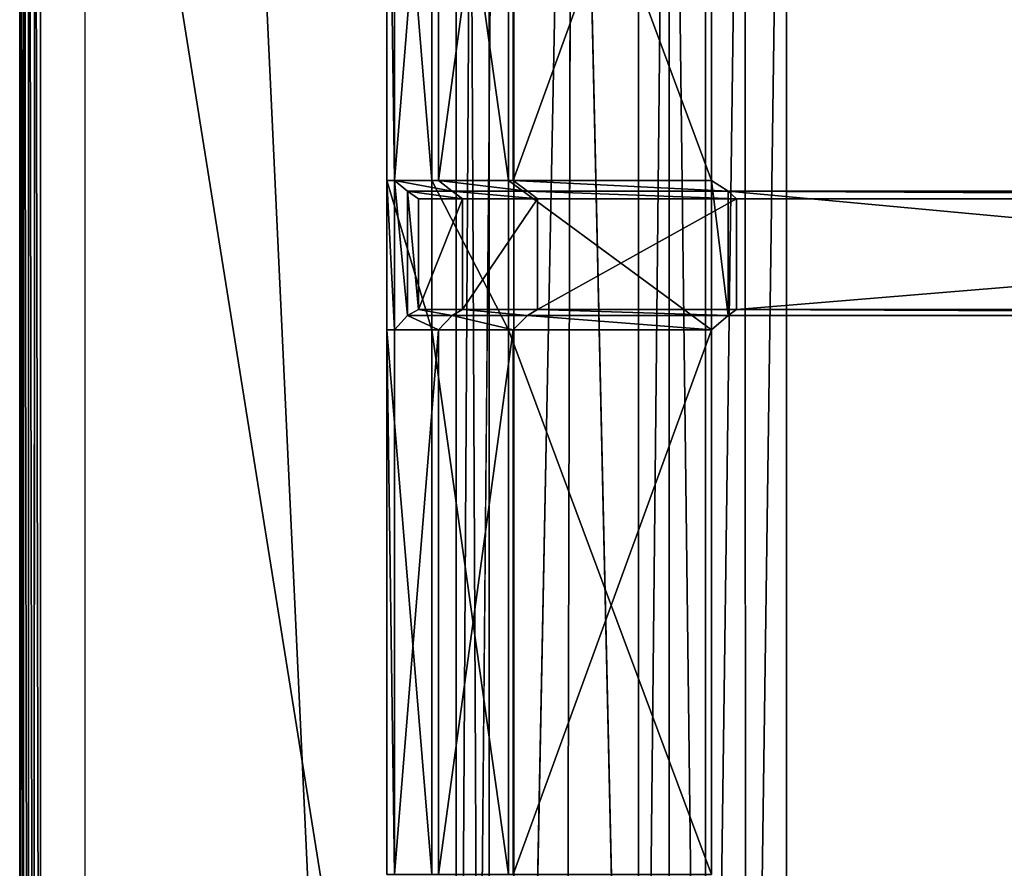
# Model space of a CAD drawing. Extents: x 0 to 31, y 0 to 21.2.
# Tile 207 of 256: x 0 to 2.6, y 8.8 to 11. Entities that reach past the tile are written whole.
import ezdxf

# ---------------------------------------------------------------- set-up
doc = ezdxf.new("R2010")
doc.units = 0
doc.header["$MEASUREMENT"] = 0
doc.layers.get('0').update_dxf_attribs({"color": 13, "linetype": 'CONTINUOUS'})
for name, color, linetype in [('CAST_IRON', 250, 'CONTINUOUS'), ('GALVANIZED_METAL', 252, 'CONTINUOUS'), ('GRATES', 250, 'CONTINUOUS')]:
    doc.layers.add(name, color=color, linetype=linetype)

# ---------------------------------------------------------------- blocks, each defined once
blk = doc.blocks.new('NGM5058UC_TRADECAD_DXF')
at = {"layer": 'CAST_IRON', "color": 0}
for p, q in [((-15.5192, 2.72605, 0.52785), (-15.5194, -4.96325, 0.52785)), ((-15.5192, 2.72605, 0.52785), (-15.5194, -4.96325, 0.52785)), ((-15.5193, -4.96325, 0.30235), (-15.5192, 2.72605, 0.30195)), ((-15.517, -4.96325, 0.54355), (-15.5168, 2.72605, 0.54355)), ((-15.517, -4.96325, 0.54355), (-15.5168, 2.72605, 0.54355)), ((-15.5094, -4.96325, 0.55895), (-15.5092, 2.72605, 0.55895)), ((-15.5094, -4.96325, 0.55895), (-15.5092, 2.72605, 0.55895)), ((-15.4969, -4.96325, 0.57145), (-15.4967, 2.72605, 0.57145)), ((-15.4969, -4.96325, 0.57145), (-15.4967, 2.72605, 0.57145)), ((-15.4815, -4.96325, 0.57905), (-15.4813, 2.72605, 0.57905)), ((-15.4815, -4.96325, 0.57905), (-15.4813, 2.72605, 0.57905)), ((-15.4658, -4.96325, 0.58145), (-15.4656, 2.72605, 0.58145)), ((-15.4658, -4.96325, 0.58145), (-15.4656, 2.72605, 0.58145)), ((-14.2368, 2.72605, 0.58145), (-14.2368, -4.96325, 0.58145)), ((-14.0855, 2.72605, 0.45505), (-14.2368, -4.96325, 0.58145)), ((-14.2368, 2.72605, 0.58145), (-14.2368, -4.96325, 0.58145)), ((-14.0855, 2.72605, 0.45505), (-14.2368, -4.96325, 0.58145)), ((-14.0855, 2.72605, 0.45505), (-14.1041, -4.96325, 0.45505)), ((-14.0855, 2.72605, 0.45505), (-14.1041, -4.96325, 0.45505)), ((-14.0855, 2.72605, 0.45505), (-13.9133, -4.96325, -0.01605)), ((-14.0855, 2.72605, 0.45505), (-13.9133, -4.96325, -0.01605)), ((-13.9133, -4.96325, -0.01605), (-13.9137, 2.72605, -0.00585)), ((-13.9133, -4.96325, -0.01605), (-13.9137, 2.72605, -0.00585)), ((-13.834, 2.72605, -0.08225), (-13.8341, -4.96325, -0.08765)), ((-13.834, 2.72605, -0.08225), (-13.8341, -4.96325, -0.08765)), ((-13.7397, -4.96325, -0.14245), (-13.7399, 2.72605, -0.14015)), ((-13.7397, -4.96325, -0.14245), (-13.7399, 2.72605, -0.14015)), ((-13.6358, -4.96325, -0.17615), (-13.6364, 2.72605, -0.17555)), ((-13.6358, -4.96325, -0.17615), (-13.6364, 2.72605, -0.17555)), ((-13.5297, 2.72605, -0.18725), (-13.5297, -4.96325, -0.18725)), ((-13.5297, 2.72605, -0.18725), (-13.5297, -4.96325, -0.18725))]:
    blk.add_line(p, q, dxfattribs=at)
at = {"layer": 'GALVANIZED_METAL', "color": 0}
for p, q in [((-15.3507, 10.51755, 0.40495), (-14.4147, -9.46165, 0.40085)), ((-15.3507, 10.51755, 0.40495), (-14.4147, -9.46165, 0.40085)), ((-15.3507, 10.51755, 0.40495), (-15.3507, -10.49875, 0.40085)), ((-14.2165, 9.40775, -1.89865), (-14.3866, -9.24295, -1.89865)), ((-14.2165, 9.40775, -1.89865), (-14.3866, -9.24295, -1.89865)), ((-14.3866, 9.23775, -1.89865), (-14.3866, -9.24295, -1.89865)), ((-14.3866, 9.23775, -1.89865), (-14.3866, -9.24295, -1.89865)), ((-14.3008, 9.18165, 0.40495), (-14.3008, -9.16545, 0.40085)), ((-14.3008, 9.18165, 0.40495), (-14.3008, -9.16545, 0.40085))]:
    blk.add_line(p, q, dxfattribs=at)
at = {"layer": 'GRATES', "color": 0}
for p, q in [((-14.5665, -0.01775, 0.70725), (-14.5665, 1.40255, 0.70725)), ((-14.5665, -0.01775, 0.70725), (-14.5665, 1.40255, 0.70725)), ((-14.5466, 1.40255, 0.98805), (-14.5466, -0.01775, 0.98805)), ((-14.5466, 1.40255, 0.98805), (-14.5466, -0.01775, 0.98805)), ((-14.4495, -0.01775, 0.70725), (-14.4495, 1.40255, 0.70725)), ((-14.4495, -0.01775, 0.70725), (-14.4495, 1.40255, 0.70725)), ((-14.4324, 1.40255, 0.98805), (-14.4324, -0.01775, 0.98805)), ((-14.4324, 1.40255, 0.98805), (-14.4324, -0.01775, 0.98805)), ((-14.2508, 1.40255, 0.70725), (-14.2508, -0.01775, 0.70725)), ((-14.2508, 1.40255, 0.70725), (-14.2508, -0.01775, 0.70725)), ((-14.2384, -0.01775, 0.98805), (-14.2384, 1.40255, 0.98805)), ((-14.2384, -0.01775, 0.98805), (-14.2384, 1.40255, 0.98805)), ((-13.7239, -0.01775, 0.70725), (-13.7239, 1.40255, 0.70725)), ((-13.7239, 1.40255, 0.98805), (-13.7239, -0.01775, 0.98805)), ((-13.7239, -0.01775, 0.70725), (-13.7239, 1.40255, 0.70725)), ((-13.7239, 1.40255, 0.98805), (-13.7239, -0.01775, 0.98805)), ((-14.5665, -0.01775, 0.70725), (-14.5466, -0.01775, 0.98805)), ((-14.5665, -0.40555, 0.70725), (-14.5665, -0.01775, 0.70725)), ((-14.5665, -0.01775, 0.70725), (-14.5466, -0.01775, 0.98805)), ((-14.4495, -0.01775, 0.70725), (-14.5665, -0.01775, 0.70725)), ((-14.5665, -0.40555, 0.70725), (-14.5665, -0.01775, 0.70725)), ((-14.4495, -0.01775, 0.70725), (-14.5665, -0.01775, 0.70725)), ((-14.5466, -0.01775, 0.98805), (-14.5466, -0.40555, 0.98805)), ((-14.5466, -0.01775, 0.98805), (-14.5129, -0.04535, 1.46245)), ((-14.5466, -0.01775, 0.98805), (-14.5466, -0.40555, 0.98805)), ((-14.4324, -0.01775, 0.98805), (-14.5466, -0.01775, 0.98805)), ((-14.5466, -0.01775, 0.98805), (-14.5129, -0.04535, 1.46245)), ((-14.4324, -0.01775, 0.98805), (-14.5466, -0.01775, 0.98805)), ((-14.4495, -0.40555, 0.70725), (-14.4495, -0.01775, 0.70725)), ((-14.4495, -0.01775, 0.70725), (-14.2508, -0.01775, 0.70725)), ((-14.4495, -0.01775, 0.70725), (-14.2508, -0.01775, 0.70725)), ((-14.4495, -0.40555, 0.70725), (-14.4495, -0.01775, 0.70725)), ((-14.4324, -0.01775, 0.98805), (-14.3974, -0.04535, 1.46245)), ((-14.4324, -0.01775, 0.98805), (-14.3974, -0.04535, 1.46245)), ((-14.4324, -0.01775, 0.98805), (-14.2384, -0.01775, 0.98805)), ((-14.4324, -0.01775, 0.98805), (-14.2384, -0.01775, 0.98805)), ((-14.2508, -0.01775, 0.70725), (-13.7239, -0.01775, 0.70725)), ((-14.2508, -0.01775, 0.70725), (-13.7239, -0.01775, 0.70725)), ((-14.2508, -0.01775, 0.70725), (-14.2508, -0.40555, 0.70725)), ((-14.2508, -0.01775, 0.70725), (-14.2508, -0.40555, 0.70725)), ((-13.7239, -0.01775, 0.98805), (-14.2384, -0.01775, 0.98805)), ((-14.2011, -0.04535, 1.46245), (-14.2384, -0.01775, 0.98805)), ((-13.7239, -0.01775, 0.98805), (-14.2384, -0.01775, 0.98805)), ((-14.2011, -0.04535, 1.46245), (-14.2384, -0.01775, 0.98805)), ((-13.7239, -0.01775, 0.98805), (-13.7239, -0.01775, 0.70725)), ((-13.7239, -0.01775, 0.70725), (-13.7239, -0.40555, 0.70725)), ((-13.7239, -0.40555, 0.98805), (-13.7239, -0.01775, 0.98805)), ((-13.7239, -0.01775, 0.70725), (-13.7239, -0.40555, 0.70725)), ((-13.7239, -0.01775, 0.98805), (-13.7239, -0.01775, 0.70725)), ((-13.6808, -0.04535, 1.46245), (-13.7239, -0.01775, 0.98805)), ((-13.7239, -0.40555, 0.98805), (-13.7239, -0.01775, 0.98805)), ((-13.6808, -0.04535, 1.46245), (-13.7239, -0.01775, 0.98805)), ((-14.4846, -0.06485, 1.84945), (-14.5129, -0.04535, 1.46245)), ((-14.5129, -0.04535, 1.46245), (-14.3974, -0.04535, 1.46245)), ((-14.5129, -0.04535, 1.46245), (-14.5129, -0.36795, 1.46245)), ((-14.4846, -0.06485, 1.84945), (-14.5129, -0.04535, 1.46245)), ((-14.5129, -0.04535, 1.46245), (-14.5129, -0.36795, 1.46245)), ((-14.5129, -0.04535, 1.46245), (-14.3974, -0.04535, 1.46245)), ((-14.3974, -0.04535, 1.46245), (-14.37, -0.06485, 1.84945)), ((-14.3974, -0.04535, 1.46245), (-14.37, -0.06485, 1.84945)), ((-14.3974, -0.04535, 1.46245), (-14.2011, -0.04535, 1.46245)), ((-14.3974, -0.04535, 1.46245), (-14.2011, -0.04535, 1.46245)), ((-13.6808, -0.04535, 1.46245), (-14.2011, -0.04535, 1.46245)), ((-14.2011, -0.04535, 1.46245), (-14.1752, -0.06485, 1.84945)), ((-14.2011, -0.04535, 1.46245), (-14.1752, -0.06485, 1.84945)), ((-13.6808, -0.04535, 1.46245), (-14.2011, -0.04535, 1.46245)), ((-13.6808, -0.36795, 1.46245), (-13.6808, -0.04535, 1.46245)), ((-13.6588, -0.06485, 1.84945), (-13.6808, -0.04535, 1.46245)), ((-13.6808, -0.04535, 1.46245), (-10.202, -0.04535, 1.46245)), ((-13.6808, -0.04535, 1.46245), (-10.202, -0.04535, 1.46245)), ((-13.6808, -0.36795, 1.46245), (-13.6808, -0.04535, 1.46245)), ((-13.6588, -0.06485, 1.84945), (-13.6808, -0.04535, 1.46245)), ((-14.37, -0.06485, 1.84945), (-14.4846, -0.06485, 1.84945)), ((-14.4846, -0.06485, 1.84945), (-14.4846, -0.35255, 1.84945)), ((-14.4846, -0.06485, 1.84945), (-14.4846, -0.35255, 1.84945)), ((-14.37, -0.06485, 1.84945), (-14.4846, -0.06485, 1.84945)), ((-14.1752, -0.06485, 1.84945), (-14.37, -0.06485, 1.84945)), ((-14.37, -0.06485, 1.84945), (-14.37, -0.35255, 1.84945)), ((-14.37, -0.06485, 1.84945), (-14.37, -0.35255, 1.84945)), ((-14.1752, -0.06485, 1.84945), (-14.37, -0.06485, 1.84945)), ((-14.1752, -0.35255, 1.84945), (-14.1752, -0.06485, 1.84945)), ((-14.1752, -0.06485, 1.84945), (-13.6588, -0.06485, 1.84945)), ((-14.1752, -0.35255, 1.84945), (-14.1752, -0.06485, 1.84945)), ((-14.1752, -0.06485, 1.84945), (-13.6588, -0.06485, 1.84945)), ((-13.6588, -0.06485, 1.84945), (-13.6588, -0.35255, 1.84945)), ((-10.1729, -0.06485, 1.84945), (-13.6588, -0.06485, 1.84945)), ((-13.6588, -0.06485, 1.84945), (-13.6588, -0.35255, 1.84945)), ((-10.1729, -0.06485, 1.84945), (-13.6588, -0.06485, 1.84945)), ((-14.4846, -0.35255, 1.84945), (-14.5129, -0.36795, 1.46245)), ((-14.4846, -0.35255, 1.84945), (-14.5129, -0.36795, 1.46245)), ((-14.37, -0.35255, 1.84945), (-14.4846, -0.35255, 1.84945)), ((-14.37, -0.35255, 1.84945), (-14.4846, -0.35255, 1.84945)), ((-14.37, -0.35255, 1.84945), (-14.3974, -0.36795, 1.46245)), ((-14.37, -0.35255, 1.84945), (-14.3974, -0.36795, 1.46245)), ((-14.37, -0.35255, 1.84945), (-14.1752, -0.35255, 1.84945)), ((-14.37, -0.35255, 1.84945), (-14.1752, -0.35255, 1.84945)), ((-14.2011, -0.36795, 1.46245), (-14.1752, -0.35255, 1.84945)), ((-14.2011, -0.36795, 1.46245), (-14.1752, -0.35255, 1.84945)), ((-13.6588, -0.35255, 1.84945), (-14.1752, -0.35255, 1.84945)), ((-13.6588, -0.35255, 1.84945), (-14.1752, -0.35255, 1.84945)), ((-13.6588, -0.35255, 1.84945), (-13.6808, -0.36795, 1.46245)), ((-13.6588, -0.35255, 1.84945), (-13.6808, -0.36795, 1.46245)), ((-13.6588, -0.35255, 1.84945), (-10.1729, -0.35255, 1.84945)), ((-13.6588, -0.35255, 1.84945), (-10.1729, -0.35255, 1.84945)), ((-14.5129, -0.36795, 1.46245), (-14.5466, -0.40555, 0.98805)), ((-14.5129, -0.36795, 1.46245), (-14.5466, -0.40555, 0.98805)), ((-14.5129, -0.36795, 1.46245), (-14.3974, -0.36795, 1.46245)), ((-14.5129, -0.36795, 1.46245), (-14.3974, -0.36795, 1.46245)), ((-14.3974, -0.36795, 1.46245), (-14.4324, -0.40555, 0.98805)), ((-14.3974, -0.36795, 1.46245), (-14.4324, -0.40555, 0.98805)), ((-14.3974, -0.36795, 1.46245), (-14.2011, -0.36795, 1.46245)), ((-14.3974, -0.36795, 1.46245), (-14.2011, -0.36795, 1.46245)), ((-14.2011, -0.36795, 1.46245), (-14.2384, -0.40555, 0.98805)), ((-14.2011, -0.36795, 1.46245), (-14.2384, -0.40555, 0.98805)), ((-13.6808, -0.36795, 1.46245), (-14.2011, -0.36795, 1.46245)), ((-13.6808, -0.36795, 1.46245), (-14.2011, -0.36795, 1.46245)), ((-13.7239, -0.40555, 0.98805), (-13.6808, -0.36795, 1.46245)), ((-13.7239, -0.40555, 0.98805), (-13.6808, -0.36795, 1.46245)), ((-13.6808, -0.36795, 1.46245), (-10.202, -0.36795, 1.46245)), ((-13.6808, -0.36795, 1.46245), (-10.202, -0.36795, 1.46245)), ((-14.5466, -0.40555, 0.98805), (-14.5665, -0.40555, 0.70725)), ((-14.5466, -0.40555, 0.98805), (-14.5665, -0.40555, 0.70725)), ((-14.5665, -1.81885, 0.70725), (-14.5665, -0.40555, 0.70725)), ((-14.4495, -0.40555, 0.70725), (-14.5665, -0.40555, 0.70725)), ((-14.5665, -1.81885, 0.70725), (-14.5665, -0.40555, 0.70725)), ((-14.4495, -0.40555, 0.70725), (-14.5665, -0.40555, 0.70725)), ((-14.5466, -0.40555, 0.98805), (-14.5466, -1.81885, 0.98805)), ((-14.4324, -0.40555, 0.98805), (-14.5466, -0.40555, 0.98805)), ((-14.5466, -0.40555, 0.98805), (-14.5466, -1.81885, 0.98805)), ((-14.4324, -0.40555, 0.98805), (-14.5466, -0.40555, 0.98805)), ((-14.4495, -1.81885, 0.70725), (-14.4495, -0.40555, 0.70725)), ((-14.4495, -0.40555, 0.70725), (-14.2508, -0.40555, 0.70725)), ((-14.4495, -0.40555, 0.70725), (-14.2508, -0.40555, 0.70725)), ((-14.4495, -1.81885, 0.70725), (-14.4495, -0.40555, 0.70725)), ((-14.2384, -0.40555, 0.98805), (-14.4324, -0.40555, 0.98805)), ((-14.4324, -0.40555, 0.98805), (-14.4324, -1.81885, 0.98805)), ((-14.4324, -0.40555, 0.98805), (-14.4324, -1.81885, 0.98805)), ((-14.2384, -0.40555, 0.98805), (-14.4324, -0.40555, 0.98805)), ((-14.2508, -0.40555, 0.70725), (-13.7239, -0.40555, 0.70725)), ((-14.2508, -0.40555, 0.70725), (-13.7239, -0.40555, 0.70725)), ((-14.2508, -0.40555, 0.70725), (-14.2508, -1.81885, 0.70725)), ((-14.2508, -0.40555, 0.70725), (-14.2508, -1.81885, 0.70725)), ((-14.2384, -1.81885, 0.98805), (-14.2384, -0.40555, 0.98805)), ((-14.2384, -0.40555, 0.98805), (-13.7239, -0.40555, 0.98805)), ((-14.2384, -1.81885, 0.98805), (-14.2384, -0.40555, 0.98805)), ((-14.2384, -0.40555, 0.98805), (-13.7239, -0.40555, 0.98805)), ((-13.7239, -0.40555, 0.70725), (-13.7239, -0.40555, 0.98805)), ((-13.7239, -0.40555, 0.70725), (-13.7239, -0.40555, 0.98805)), ((-13.7239, -0.40555, 0.70725), (-13.7239, -1.81885, 0.70725)), ((-13.7239, -1.81885, 0.98805), (-13.7239, -0.40555, 0.98805)), ((-13.7239, -1.81885, 0.98805), (-13.7239, -0.40555, 0.98805)), ((-13.7239, -0.40555, 0.70725), (-13.7239, -1.81885, 0.70725))]:
    blk.add_line(p, q, dxfattribs=at)
at = {"layer": 'CAST_IRON', "color": 0}
mesh = blk.add_polyface(dxfattribs=at)
corners = [(-15.5192, 2.72605, 0.30195), (-15.5194, -4.96325, 0.52785), (-15.5193, -4.96325, 0.30235), (-15.5192, 2.72605, 0.52785)]
mesh.append_faces([[corners[k] for k in face] for face in [(0, 1, 2), (1, 0, 3)]], dxfattribs={"vtx0": -1, "color": 0})
mesh = blk.add_polyface(dxfattribs=at)
corners = [(-15.5192, 2.72605, 0.52785), (-15.517, -4.96325, 0.54355), (-15.5194, -4.96325, 0.52785), (-15.5168, 2.72605, 0.54355)]
mesh.append_faces([[corners[k] for k in face] for face in [(0, 1, 2), (1, 0, 3)]], dxfattribs={"vtx0": -1, "color": 0})
mesh = blk.add_polyface(dxfattribs=at)
corners = [(-15.5168, 2.72605, 0.54355), (-15.5094, -4.96325, 0.55895), (-15.517, -4.96325, 0.54355), (-15.5092, 2.72605, 0.55895)]
mesh.append_faces([[corners[k] for k in face] for face in [(0, 1, 2), (1, 0, 3)]], dxfattribs={"vtx0": -1, "color": 0})
mesh = blk.add_polyface(dxfattribs=at)
corners = [(-15.5092, 2.72605, 0.55895), (-15.4969, -4.96325, 0.57145), (-15.5094, -4.96325, 0.55895), (-15.4967, 2.72605, 0.57145)]
mesh.append_faces([[corners[k] for k in face] for face in [(0, 1, 2), (1, 0, 3)]], dxfattribs={"vtx0": -1, "color": 0})
mesh = blk.add_polyface(dxfattribs=at)
corners = [(-15.4967, 2.72605, 0.57145), (-15.4815, -4.96325, 0.57905), (-15.4969, -4.96325, 0.57145), (-15.4813, 2.72605, 0.57905)]
mesh.append_faces([[corners[k] for k in face] for face in [(0, 1, 2), (1, 0, 3)]], dxfattribs={"vtx0": -1, "color": 0})
mesh = blk.add_polyface(dxfattribs=at)
corners = [(-15.4813, 2.72605, 0.57905), (-15.4658, -4.96325, 0.58145), (-15.4815, -4.96325, 0.57905), (-15.4656, 2.72605, 0.58145)]
mesh.append_faces([[corners[k] for k in face] for face in [(0, 1, 2), (1, 0, 3)]], dxfattribs={"vtx0": -1, "color": 0})
mesh = blk.add_polyface(dxfattribs=at)
corners = [(-15.4656, 2.72605, 0.58145), (-14.2368, -4.96325, 0.58145), (-15.4658, -4.96325, 0.58145), (-14.2368, 2.72605, 0.58145)]
mesh.append_faces([[corners[k] for k in face] for face in [(0, 1, 2), (1, 0, 3)]], dxfattribs={"vtx0": -1, "color": 0})
mesh = blk.add_polyface(dxfattribs=at)
corners = [(-14.0855, 2.72605, 0.45505), (-14.2368, -4.96325, 0.58145), (-14.2368, 2.72605, 0.58145)]
mesh.append_faces([[corners[k] for k in face] for face in [(0, 1, 2)]], dxfattribs={"color": 0})
mesh = blk.add_polyface(dxfattribs=at)
corners = [(-14.0855, 2.72605, 0.45505), (-14.1041, -4.96325, 0.45505), (-14.2368, -4.96325, 0.58145)]
mesh.append_faces([[corners[k] for k in face] for face in [(0, 1, 2)]], dxfattribs={"color": 0})
mesh = blk.add_polyface(dxfattribs=at)
corners = [(-14.0855, 2.72605, 0.45505), (-13.9133, -4.96325, -0.01605), (-14.1041, -4.96325, 0.45505)]
mesh.append_faces([[corners[k] for k in face] for face in [(0, 1, 2)]], dxfattribs={"color": 0})
mesh = blk.add_polyface(dxfattribs=at)
corners = [(-13.9137, 2.72605, -0.00585), (-13.9133, -4.96325, -0.01605), (-14.0855, 2.72605, 0.45505)]
mesh.append_faces([[corners[k] for k in face] for face in [(0, 1, 2)]], dxfattribs={"color": 0})
mesh = blk.add_polyface(dxfattribs=at)
corners = [(-13.834, 2.72605, -0.08225), (-13.9133, -4.96325, -0.01605), (-13.9137, 2.72605, -0.00585)]
mesh.append_faces([[corners[k] for k in face] for face in [(0, 1, 2)]], dxfattribs={"color": 0})
mesh = blk.add_polyface(dxfattribs=at)
corners = [(-13.834, 2.72605, -0.08225), (-13.8341, -4.96325, -0.08765), (-13.9133, -4.96325, -0.01605)]
mesh.append_faces([[corners[k] for k in face] for face in [(0, 1, 2)]], dxfattribs={"color": 0})
mesh = blk.add_polyface(dxfattribs=at)
corners = [(-13.7397, -4.96325, -0.14245), (-13.8341, -4.96325, -0.08765), (-13.834, 2.72605, -0.08225)]
mesh.append_faces([[corners[k] for k in face] for face in [(0, 1, 2)]], dxfattribs={"color": 0})
mesh = blk.add_polyface(dxfattribs=at)
corners = [(-13.7397, -4.96325, -0.14245), (-13.834, 2.72605, -0.08225), (-13.7399, 2.72605, -0.14015)]
mesh.append_faces([[corners[k] for k in face] for face in [(0, 1, 2)]], dxfattribs={"color": 0})
mesh = blk.add_polyface(dxfattribs=at)
corners = [(-13.6364, 2.72605, -0.17555), (-13.7397, -4.96325, -0.14245), (-13.7399, 2.72605, -0.14015)]
mesh.append_faces([[corners[k] for k in face] for face in [(0, 1, 2)]], dxfattribs={"color": 0})
mesh = blk.add_polyface(dxfattribs=at)
corners = [(-13.6358, -4.96325, -0.17615), (-13.7397, -4.96325, -0.14245), (-13.6364, 2.72605, -0.17555)]
mesh.append_faces([[corners[k] for k in face] for face in [(0, 1, 2)]], dxfattribs={"color": 0})
mesh = blk.add_polyface(dxfattribs=at)
corners = [(-13.5297, 2.72605, -0.18725), (-13.6358, -4.96325, -0.17615), (-13.6364, 2.72605, -0.17555)]
mesh.append_faces([[corners[k] for k in face] for face in [(0, 1, 2)]], dxfattribs={"color": 0})
mesh = blk.add_polyface(dxfattribs=at)
corners = [(-13.5297, -4.96325, -0.18725), (-13.6358, -4.96325, -0.17615), (-13.5297, 2.72605, -0.18725)]
mesh.append_faces([[corners[k] for k in face] for face in [(0, 1, 2)]], dxfattribs={"color": 0})
mesh = blk.add_polyface(dxfattribs=at)
corners = [(-10.1558, 2.72605, -0.18725), (-13.5297, -4.96325, -0.18725), (-13.5297, 2.72605, -0.18725), (-10.1558, -4.95555, -0.18725)]
mesh.append_faces([[corners[k] for k in face] for face in [(0, 1, 2), (1, 0, 3)]], dxfattribs={"vtx0": -1, "color": 0})
at = {"layer": 'GALVANIZED_METAL', "color": 0}
mesh = blk.add_polyface(dxfattribs=at)
corners = [(-14.4147, -9.46165, 0.40085), (-14.3008, 9.18165, 0.40495), (-15.3507, 10.51755, 0.40495), (-14.3008, -9.16545, 0.40085)]
mesh.append_faces([[corners[k] for k in face] for face in [(0, 1, 2), (1, 0, 3)]], dxfattribs={"vtx0": -1, "color": 0})
mesh = blk.add_polyface(dxfattribs=at)
corners = [(-14.4147, -9.46165, 0.40085), (-15.3507, 10.51755, 0.40495), (-15.3507, -10.49875, 0.40085)]
mesh.append_faces([[corners[k] for k in face] for face in [(0, 1, 2)]], dxfattribs={"color": 0})
mesh = blk.add_polyface(dxfattribs=at)
corners = [(-14.2165, -9.41305, -1.89865), (14.216, 9.40775, -1.89865), (-14.3866, -9.24295, -1.89865), (14.386, 9.23775, -1.89865)]
mesh.append_faces([[corners[k] for k in face] for face in [(0, 1, 2), (1, 0, 3)]], dxfattribs={"vtx0": -1, "color": 0})
mesh = blk.add_polyface(dxfattribs=at)
corners = [(14.216, 9.40775, -1.89865), (-14.2165, 9.40775, -1.89865), (-14.3866, -9.24295, -1.89865)]
mesh.append_faces([[corners[k] for k in face] for face in [(0, 1, 2)]], dxfattribs={"color": 0})
mesh = blk.add_polyface(dxfattribs=at)
corners = [(-14.2165, 9.40775, -1.89865), (-14.3866, 9.23775, -1.89865), (-14.3866, -9.24295, -1.89865)]
mesh.append_faces([[corners[k] for k in face] for face in [(0, 1, 2)]], dxfattribs={"color": 0})
mesh = blk.add_polyface(dxfattribs=at)
corners = [(-14.3866, 9.23775, -1.89865), (-14.3008, -9.16545, 0.40085), (-14.3866, -9.24295, -1.89865), (-14.3008, 9.18165, 0.40495)]
mesh.append_faces([[corners[k] for k in face] for face in [(0, 1, 2), (1, 0, 3)]], dxfattribs={"vtx0": -1, "color": 0})
mesh = blk.add_polyface(dxfattribs=at)
corners = [(14.386, 9.23775, -1.89865), (-14.2165, -9.41305, -1.89865), (14.2159, -9.41295, -1.89865)]
mesh.append_faces([[corners[k] for k in face] for face in [(0, 1, 2)]], dxfattribs={"color": 0})
at = {"layer": 'GRATES', "color": 0}
mesh = blk.add_polyface(dxfattribs=at)
corners = [(-14.5665, 1.40255, 0.70725), (-14.5466, -0.01775, 0.98805), (-14.5665, -0.01775, 0.70725), (-14.5466, 1.40255, 0.98805)]
mesh.append_faces([[corners[k] for k in face] for face in [(0, 1, 2), (1, 0, 3)]], dxfattribs={"vtx0": -1, "color": 0})
mesh = blk.add_polyface(dxfattribs=at)
corners = [(-14.4495, -0.01775, 0.70725), (-14.5665, 1.40255, 0.70725), (-14.5665, -0.01775, 0.70725), (-14.4495, 1.40255, 0.70725)]
mesh.append_faces([[corners[k] for k in face] for face in [(0, 1, 2), (1, 0, 3)]], dxfattribs={"vtx0": -1, "color": 0})
mesh = blk.add_polyface(dxfattribs=at)
corners = [(-14.4324, 1.40255, 0.98805), (-14.5466, -0.01775, 0.98805), (-14.5466, 1.40255, 0.98805), (-14.4324, -0.01775, 0.98805)]
mesh.append_faces([[corners[k] for k in face] for face in [(0, 1, 2), (1, 0, 3)]], dxfattribs={"vtx0": -1, "color": 0})
mesh = blk.add_polyface(dxfattribs=at)
corners = [(-14.2508, -0.01775, 0.70725), (-14.4495, 1.40255, 0.70725), (-14.4495, -0.01775, 0.70725), (-14.2508, 1.40255, 0.70725)]
mesh.append_faces([[corners[k] for k in face] for face in [(0, 1, 2), (1, 0, 3)]], dxfattribs={"vtx0": -1, "color": 0})
mesh = blk.add_polyface(dxfattribs=at)
corners = [(-14.2384, 1.40255, 0.98805), (-14.4324, -0.01775, 0.98805), (-14.4324, 1.40255, 0.98805), (-14.2384, -0.01775, 0.98805)]
mesh.append_faces([[corners[k] for k in face] for face in [(0, 1, 2), (1, 0, 3)]], dxfattribs={"vtx0": -1, "color": 0})
mesh = blk.add_polyface(dxfattribs=at)
corners = [(-13.7239, -0.01775, 0.70725), (-14.2508, 1.40255, 0.70725), (-14.2508, -0.01775, 0.70725), (-13.7239, 1.40255, 0.70725)]
mesh.append_faces([[corners[k] for k in face] for face in [(0, 1, 2), (1, 0, 3)]], dxfattribs={"vtx0": -1, "color": 0})
mesh = blk.add_polyface(dxfattribs=at)
corners = [(-13.7239, 1.40255, 0.98805), (-14.2384, -0.01775, 0.98805), (-14.2384, 1.40255, 0.98805), (-13.7239, -0.01775, 0.98805)]
mesh.append_faces([[corners[k] for k in face] for face in [(0, 1, 2), (1, 0, 3)]], dxfattribs={"vtx0": -1, "color": 0})
mesh = blk.add_polyface(dxfattribs=at)
corners = [(-13.7239, 1.40255, 0.98805), (-13.7239, -0.01775, 0.70725), (-13.7239, -0.01775, 0.98805), (-13.7239, 1.40255, 0.70725)]
mesh.append_faces([[corners[k] for k in face] for face in [(0, 1, 2), (1, 0, 3)]], dxfattribs={"vtx0": -1, "color": 0})
mesh = blk.add_polyface(dxfattribs=at)
corners = [(-14.5665, -0.01775, 0.70725), (-14.5466, -0.40555, 0.98805), (-14.5665, -0.40555, 0.70725), (-14.5466, -0.01775, 0.98805)]
mesh.append_faces([[corners[k] for k in face] for face in [(0, 1, 2), (1, 0, 3)]], dxfattribs={"vtx0": -1, "color": 0})
mesh = blk.add_polyface(dxfattribs=at)
corners = [(-14.4495, -0.40555, 0.70725), (-14.5665, -0.01775, 0.70725), (-14.5665, -0.40555, 0.70725), (-14.4495, -0.01775, 0.70725)]
mesh.append_faces([[corners[k] for k in face] for face in [(0, 1, 2), (1, 0, 3)]], dxfattribs={"vtx0": -1, "color": 0})
mesh = blk.add_polyface(dxfattribs=at)
corners = [(-14.5466, -0.01775, 0.98805), (-14.5129, -0.36795, 1.46245), (-14.5466, -0.40555, 0.98805), (-14.5129, -0.04535, 1.46245)]
mesh.append_faces([[corners[k] for k in face] for face in [(0, 1, 2), (1, 0, 3)]], dxfattribs={"vtx0": -1, "color": 0})
mesh = blk.add_polyface(dxfattribs=at)
corners = [(-14.3974, -0.04535, 1.46245), (-14.5466, -0.01775, 0.98805), (-14.4324, -0.01775, 0.98805), (-14.5129, -0.04535, 1.46245)]
mesh.append_faces([[corners[k] for k in face] for face in [(0, 1, 2), (1, 0, 3)]], dxfattribs={"vtx0": -1, "color": 0})
mesh = blk.add_polyface(dxfattribs=at)
corners = [(-14.2508, -0.40555, 0.70725), (-14.4495, -0.01775, 0.70725), (-14.4495, -0.40555, 0.70725), (-14.2508, -0.01775, 0.70725)]
mesh.append_faces([[corners[k] for k in face] for face in [(0, 1, 2), (1, 0, 3)]], dxfattribs={"vtx0": -1, "color": 0})
mesh = blk.add_polyface(dxfattribs=at)
corners = [(-14.2011, -0.04535, 1.46245), (-14.4324, -0.01775, 0.98805), (-14.2384, -0.01775, 0.98805), (-14.3974, -0.04535, 1.46245)]
mesh.append_faces([[corners[k] for k in face] for face in [(0, 1, 2), (1, 0, 3)]], dxfattribs={"vtx0": -1, "color": 0})
mesh = blk.add_polyface(dxfattribs=at)
corners = [(-13.7239, -0.40555, 0.70725), (-14.2508, -0.01775, 0.70725), (-14.2508, -0.40555, 0.70725), (-13.7239, -0.01775, 0.70725)]
mesh.append_faces([[corners[k] for k in face] for face in [(0, 1, 2), (1, 0, 3)]], dxfattribs={"vtx0": -1, "color": 0})
mesh = blk.add_polyface(dxfattribs=at)
corners = [(-13.6808, -0.04535, 1.46245), (-14.2384, -0.01775, 0.98805), (-13.7239, -0.01775, 0.98805), (-14.2011, -0.04535, 1.46245)]
mesh.append_faces([[corners[k] for k in face] for face in [(0, 1, 2), (1, 0, 3)]], dxfattribs={"vtx0": -1, "color": 0})
mesh = blk.add_polyface(dxfattribs=at)
corners = [(-13.7239, -0.01775, 0.98805), (-13.7239, -0.40555, 0.70725), (-13.7239, -0.40555, 0.98805), (-13.7239, -0.01775, 0.70725)]
mesh.append_faces([[corners[k] for k in face] for face in [(0, 1, 2), (1, 0, 3)]], dxfattribs={"vtx0": -1, "color": 0})
mesh = blk.add_polyface(dxfattribs=at)
corners = [(-13.6808, -0.36795, 1.46245), (-13.7239, -0.01775, 0.98805), (-13.7239, -0.40555, 0.98805), (-13.6808, -0.04535, 1.46245)]
mesh.append_faces([[corners[k] for k in face] for face in [(0, 1, 2), (1, 0, 3)]], dxfattribs={"vtx0": -1, "color": 0})
mesh = blk.add_polyface(dxfattribs=at)
corners = [(-14.37, -0.06485, 1.84945), (-14.5129, -0.04535, 1.46245), (-14.3974, -0.04535, 1.46245), (-14.4846, -0.06485, 1.84945)]
mesh.append_faces([[corners[k] for k in face] for face in [(0, 1, 2), (1, 0, 3)]], dxfattribs={"vtx0": -1, "color": 0})
mesh = blk.add_polyface(dxfattribs=at)
corners = [(-14.5129, -0.04535, 1.46245), (-14.4846, -0.35255, 1.84945), (-14.5129, -0.36795, 1.46245), (-14.4846, -0.06485, 1.84945)]
mesh.append_faces([[corners[k] for k in face] for face in [(0, 1, 2), (1, 0, 3)]], dxfattribs={"vtx0": -1, "color": 0})
mesh = blk.add_polyface(dxfattribs=at)
corners = [(-14.1752, -0.06485, 1.84945), (-14.3974, -0.04535, 1.46245), (-14.2011, -0.04535, 1.46245), (-14.37, -0.06485, 1.84945)]
mesh.append_faces([[corners[k] for k in face] for face in [(0, 1, 2), (1, 0, 3)]], dxfattribs={"vtx0": -1, "color": 0})
mesh = blk.add_polyface(dxfattribs=at)
corners = [(-13.6588, -0.06485, 1.84945), (-14.2011, -0.04535, 1.46245), (-13.6808, -0.04535, 1.46245), (-14.1752, -0.06485, 1.84945)]
mesh.append_faces([[corners[k] for k in face] for face in [(0, 1, 2), (1, 0, 3)]], dxfattribs={"vtx0": -1, "color": 0})
mesh = blk.add_polyface(dxfattribs=at)
corners = [(-10.1729, -0.06485, 1.84945), (-13.6808, -0.04535, 1.46245), (-10.202, -0.04535, 1.46245), (-13.6588, -0.06485, 1.84945)]
mesh.append_faces([[corners[k] for k in face] for face in [(0, 1, 2), (1, 0, 3)]], dxfattribs={"vtx0": -1, "color": 0})
mesh = blk.add_polyface(dxfattribs=at)
corners = [(-10.202, -0.36795, 1.46245), (-13.6808, -0.04535, 1.46245), (-13.6808, -0.36795, 1.46245), (-10.202, -0.04535, 1.46245)]
mesh.append_faces([[corners[k] for k in face] for face in [(0, 1, 2), (1, 0, 3)]], dxfattribs={"vtx0": -1, "color": 0})
mesh = blk.add_polyface(dxfattribs=at)
corners = [(-14.37, -0.06485, 1.84945), (-14.4846, -0.35255, 1.84945), (-14.4846, -0.06485, 1.84945), (-14.37, -0.35255, 1.84945)]
mesh.append_faces([[corners[k] for k in face] for face in [(0, 1, 2), (1, 0, 3)]], dxfattribs={"vtx0": -1, "color": 0})
mesh = blk.add_polyface(dxfattribs=at)
corners = [(-14.1752, -0.06485, 1.84945), (-14.37, -0.35255, 1.84945), (-14.37, -0.06485, 1.84945), (-14.1752, -0.35255, 1.84945)]
mesh.append_faces([[corners[k] for k in face] for face in [(0, 1, 2), (1, 0, 3)]], dxfattribs={"vtx0": -1, "color": 0})
mesh = blk.add_polyface(dxfattribs=at)
corners = [(-13.6588, -0.06485, 1.84945), (-14.1752, -0.35255, 1.84945), (-14.1752, -0.06485, 1.84945), (-13.6588, -0.35255, 1.84945)]
mesh.append_faces([[corners[k] for k in face] for face in [(0, 1, 2), (1, 0, 3)]], dxfattribs={"vtx0": -1, "color": 0})
mesh = blk.add_polyface(dxfattribs=at)
corners = [(-10.1729, -0.06485, 1.84945), (-13.6588, -0.35255, 1.84945), (-13.6588, -0.06485, 1.84945), (-10.1729, -0.35255, 1.84945)]
mesh.append_faces([[corners[k] for k in face] for face in [(0, 1, 2), (1, 0, 3)]], dxfattribs={"vtx0": -1, "color": 0})
mesh = blk.add_polyface(dxfattribs=at)
corners = [(-14.4846, -0.35255, 1.84945), (-14.3974, -0.36795, 1.46245), (-14.5129, -0.36795, 1.46245), (-14.37, -0.35255, 1.84945)]
mesh.append_faces([[corners[k] for k in face] for face in [(0, 1, 2), (1, 0, 3)]], dxfattribs={"vtx0": -1, "color": 0})
mesh = blk.add_polyface(dxfattribs=at)
corners = [(-14.37, -0.35255, 1.84945), (-14.2011, -0.36795, 1.46245), (-14.3974, -0.36795, 1.46245), (-14.1752, -0.35255, 1.84945)]
mesh.append_faces([[corners[k] for k in face] for face in [(0, 1, 2), (1, 0, 3)]], dxfattribs={"vtx0": -1, "color": 0})
mesh = blk.add_polyface(dxfattribs=at)
corners = [(-14.1752, -0.35255, 1.84945), (-13.6808, -0.36795, 1.46245), (-14.2011, -0.36795, 1.46245), (-13.6588, -0.35255, 1.84945)]
mesh.append_faces([[corners[k] for k in face] for face in [(0, 1, 2), (1, 0, 3)]], dxfattribs={"vtx0": -1, "color": 0})
mesh = blk.add_polyface(dxfattribs=at)
corners = [(-13.6588, -0.35255, 1.84945), (-10.202, -0.36795, 1.46245), (-13.6808, -0.36795, 1.46245), (-10.1729, -0.35255, 1.84945)]
mesh.append_faces([[corners[k] for k in face] for face in [(0, 1, 2), (1, 0, 3)]], dxfattribs={"vtx0": -1, "color": 0})
mesh = blk.add_polyface(dxfattribs=at)
corners = [(-14.5129, -0.36795, 1.46245), (-14.4324, -0.40555, 0.98805), (-14.5466, -0.40555, 0.98805), (-14.3974, -0.36795, 1.46245)]
mesh.append_faces([[corners[k] for k in face] for face in [(0, 1, 2), (1, 0, 3)]], dxfattribs={"vtx0": -1, "color": 0})
mesh = blk.add_polyface(dxfattribs=at)
corners = [(-14.3974, -0.36795, 1.46245), (-14.2384, -0.40555, 0.98805), (-14.4324, -0.40555, 0.98805), (-14.2011, -0.36795, 1.46245)]
mesh.append_faces([[corners[k] for k in face] for face in [(0, 1, 2), (1, 0, 3)]], dxfattribs={"vtx0": -1, "color": 0})
mesh = blk.add_polyface(dxfattribs=at)
corners = [(-14.2011, -0.36795, 1.46245), (-13.7239, -0.40555, 0.98805), (-14.2384, -0.40555, 0.98805), (-13.6808, -0.36795, 1.46245)]
mesh.append_faces([[corners[k] for k in face] for face in [(0, 1, 2), (1, 0, 3)]], dxfattribs={"vtx0": -1, "color": 0})
mesh = blk.add_polyface(dxfattribs=at)
corners = [(-14.5665, -0.40555, 0.70725), (-14.5466, -1.81885, 0.98805), (-14.5665, -1.81885, 0.70725), (-14.5466, -0.40555, 0.98805)]
mesh.append_faces([[corners[k] for k in face] for face in [(0, 1, 2), (1, 0, 3)]], dxfattribs={"vtx0": -1, "color": 0})
mesh = blk.add_polyface(dxfattribs=at)
corners = [(-14.4495, -1.81885, 0.70725), (-14.5665, -0.40555, 0.70725), (-14.5665, -1.81885, 0.70725), (-14.4495, -0.40555, 0.70725)]
mesh.append_faces([[corners[k] for k in face] for face in [(0, 1, 2), (1, 0, 3)]], dxfattribs={"vtx0": -1, "color": 0})
mesh = blk.add_polyface(dxfattribs=at)
corners = [(-14.4324, -0.40555, 0.98805), (-14.5466, -1.81885, 0.98805), (-14.5466, -0.40555, 0.98805), (-14.4324, -1.81885, 0.98805)]
mesh.append_faces([[corners[k] for k in face] for face in [(0, 1, 2), (1, 0, 3)]], dxfattribs={"vtx0": -1, "color": 0})
mesh = blk.add_polyface(dxfattribs=at)
corners = [(-14.2508, -1.81885, 0.70725), (-14.4495, -0.40555, 0.70725), (-14.4495, -1.81885, 0.70725), (-14.2508, -0.40555, 0.70725)]
mesh.append_faces([[corners[k] for k in face] for face in [(0, 1, 2), (1, 0, 3)]], dxfattribs={"vtx0": -1, "color": 0})
mesh = blk.add_polyface(dxfattribs=at)
corners = [(-14.2384, -0.40555, 0.98805), (-14.4324, -1.81885, 0.98805), (-14.4324, -0.40555, 0.98805), (-14.2384, -1.81885, 0.98805)]
mesh.append_faces([[corners[k] for k in face] for face in [(0, 1, 2), (1, 0, 3)]], dxfattribs={"vtx0": -1, "color": 0})
mesh = blk.add_polyface(dxfattribs=at)
corners = [(-13.7239, -1.81885, 0.70725), (-14.2508, -0.40555, 0.70725), (-14.2508, -1.81885, 0.70725), (-13.7239, -0.40555, 0.70725)]
mesh.append_faces([[corners[k] for k in face] for face in [(0, 1, 2), (1, 0, 3)]], dxfattribs={"vtx0": -1, "color": 0})
mesh = blk.add_polyface(dxfattribs=at)
corners = [(-13.7239, -0.40555, 0.98805), (-14.2384, -1.81885, 0.98805), (-14.2384, -0.40555, 0.98805), (-13.7239, -1.81885, 0.98805)]
mesh.append_faces([[corners[k] for k in face] for face in [(0, 1, 2), (1, 0, 3)]], dxfattribs={"vtx0": -1, "color": 0})
mesh = blk.add_polyface(dxfattribs=at)
corners = [(-13.7239, -0.40555, 0.98805), (-13.7239, -1.81885, 0.70725), (-13.7239, -1.81885, 0.98805), (-13.7239, -0.40555, 0.70725)]
mesh.append_faces([[corners[k] for k in face] for face in [(0, 1, 2), (1, 0, 3)]], dxfattribs={"vtx0": -1, "color": 0})
blk = doc.blocks.new('NGM5058UC_TRADECAD_DWG')
at = {"color": 0}
blk.add_blockref('NGM5058UC_TRADECAD_DXF', (15.5194, 10.62185, 1.89865), dxfattribs=at)

msp = doc.modelspace()

# ---------------------------------------------------------------- block references
at = {"color": 0}
msp.add_blockref('NGM5058UC_TRADECAD_DWG', (0, 0), dxfattribs=at)

doc.saveas('drawing.dxf')
